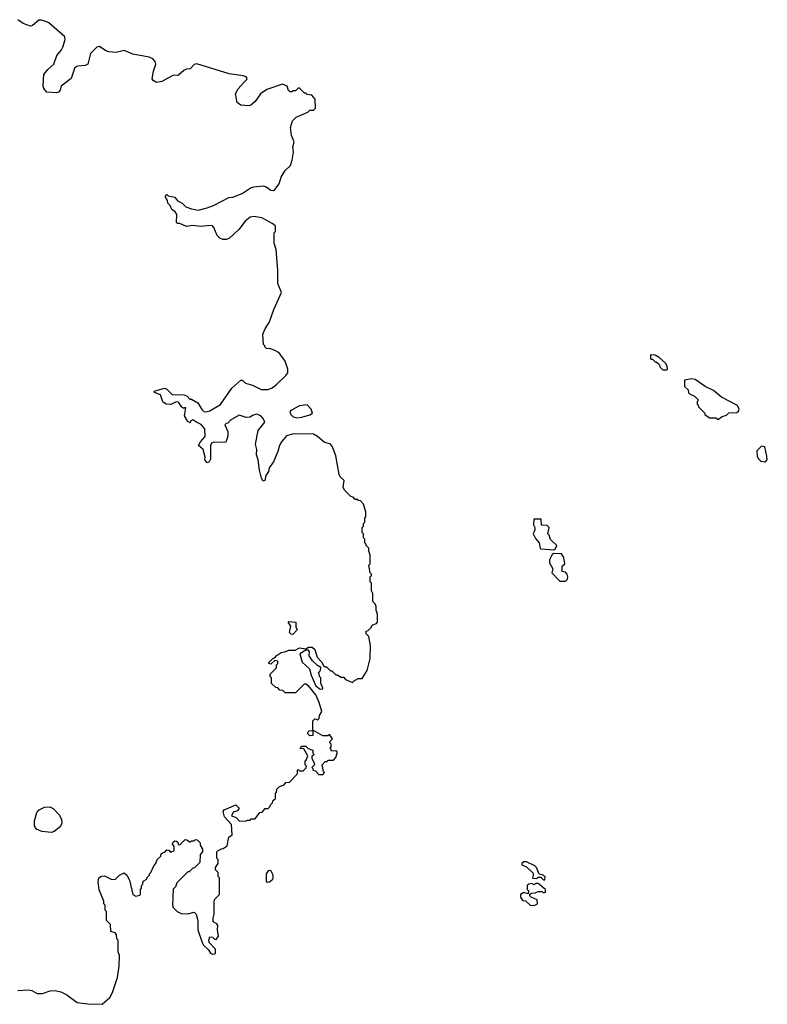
# Model space of a CAD drawing. Extents: x 2789571 to 2951634, y 860514 to 1033803.
# Tile 73 of 102: x 2863681 to 2869440, y 1023250 to 1030837. Entities that reach past the tile are written whole.
import ezdxf

# ---------------------------------------------------------------- set-up
doc = ezdxf.new("R2010")
doc.units = 0

msp = doc.modelspace()

# ---------------------------------------------------------------- linework, layer by layer
at = {"layer": '0CON05XD'}
for points in [[(2865125, 1029387.5), (2865172.5, 1029405), (2865293, 1029467), (2865321.7, 1029468.3), (2865395, 1029497.5), (2865465, 1029543.3), (2865485, 1029550), (2865555, 1029556.7), (2865578.3, 1029548.3), (2865615, 1029522.5), (2865635, 1029520), (2865645, 1029527.5), (2865678.3, 1029571.7), (2865696.1, 1029623.9), (2865725.9, 1029674.1), (2865765.7, 1029714.3), (2865778.8, 1029755), (2865788.8, 1029815), (2865783.9, 1029856.1), (2865796.2, 1029895), (2865773.3, 1029945), (2865766.7, 1030005), (2865783, 1030057), (2865810, 1030085), (2865900, 1030125), (2865915, 1030140), (2865945, 1030140), (2865960, 1030155), (2865957.5, 1030225), (2865930, 1030255), (2865895, 1030260), (2865885, 1030270), (2865875, 1030270), (2865835, 1030310), (2865825, 1030310), (2865805, 1030290), (2865785, 1030290), (2865778.3, 1030281.7), (2865765, 1030280), (2865751.7, 1030291.7), (2865740, 1030325), (2865705, 1030340), (2865585, 1030298.8), (2865536.7, 1030265), (2865493.8, 1030206.2), (2865460.7, 1030179.3), (2865445, 1030172.5), (2865385, 1030177.5), (2865355, 1030200), (2865343.3, 1030265), (2865362.5, 1030305), (2865402.3, 1030347.7), (2865429.2, 1030375), (2865432, 1030385), (2865425, 1030397.1), (2865402.5, 1030405), (2865295, 1030418.8), (2865044.3, 1030495.7), (2865025, 1030491.3), (2864995, 1030459.2), (2864965, 1030455.9), (2864945, 1030446.4), (2864905, 1030410), (2864895, 1030406), (2864865, 1030410.6), (2864775, 1030359.5), (2864734.3, 1030354.3), (2864708.6, 1030368.6), (2864702.3, 1030382.3), (2864710.9, 1030439.1), (2864728.9, 1030495), (2864725, 1030515.8), (2864705, 1030536.2), (2864677.7, 1030547.7), (2864552.4, 1030572.4), (2864485, 1030600.2), (2864425, 1030584.7), (2864368.3, 1030588.3), (2864345, 1030595.8), (2864295, 1030629.4), (2864273.8, 1030625), (2864225, 1030576), (2864206.2, 1030495), (2864185, 1030484), (2864125, 1030480), (2864105, 1030467.5), (2864076.1, 1030383.9), (2864000, 1030325), (2863992, 1030295), (2863980.8, 1030279.2), (2863965, 1030274.2), (2863888.8, 1030278.8), (2863867.3, 1030307.3), (2863862, 1030325), (2863867.5, 1030415), (2863897.3, 1030452.7), (2863943.8, 1030495), (2863967.8, 1030562.2), (2864003.3, 1030605), (2864012.5, 1030625), (2864031.5, 1030685), (2864028.6, 1030705), (2863905, 1030811.8), (2863875, 1030826.6), (2863845.6, 1030834.4), (2863827.9, 1030832.1), (2863778.8, 1030791.2), (2863765, 1030786.2), (2863707.7, 1030807.7), (2863667, 1030837)], [(2864315, 1023250), (2864375, 1023302.5), (2864395, 1023340), (2864433, 1023457), (2864447.5, 1023545), (2864450, 1023625), (2864440, 1023655), (2864440, 1023745), (2864430, 1023755), (2864427, 1023787), (2864415, 1023800), (2864381.7, 1023811.7), (2864380, 1023865), (2864350, 1023895), (2864350, 1023965), (2864340, 1023975), (2864340, 1024015), (2864330, 1024025), (2864327.5, 1024045), (2864291.7, 1024131.7), (2864284.3, 1024195), (2864290.8, 1024225), (2864311.7, 1024238.3), (2864335, 1024240), (2864385, 1024214), (2864415, 1024212.5), (2864450, 1024245), (2864485, 1024262.5), (2864506.1, 1024246.1), (2864527, 1024207), (2864553.3, 1024095), (2864576.4, 1024083.6), (2864605, 1024090), (2864610, 1024095), (2864610, 1024135), (2864620, 1024145), (2864620, 1024165), (2864630, 1024175), (2864631.7, 1024198.3), (2864660, 1024215), (2864661.7, 1024228.3), (2864680, 1024245), (2864680, 1024255), (2864690, 1024265), (2864713, 1024317), (2864730, 1024335), (2864740, 1024365), (2864768.3, 1024391.7), (2864771.7, 1024408.3), (2864781.7, 1024418.3), (2864798.3, 1024421.7), (2864815, 1024440), (2864828.3, 1024438.3), (2864845, 1024420), (2864851.7, 1024428.3), (2864865, 1024430), (2864870, 1024435), (2864870, 1024465), (2864857.5, 1024485), (2864861.7, 1024498.3), (2864875, 1024510), (2864888.3, 1024508.3), (2864898.3, 1024498.3), (2864901.7, 1024481.7), (2864915, 1024480), (2864955, 1024520), (2864968.3, 1024518.3), (2864995, 1024500), (2865005, 1024510), (2865025, 1024510), (2865035, 1024520), (2865048.3, 1024518.3), (2865070, 1024495), (2865070, 1024475), (2865090, 1024445), (2865090, 1024425), (2865070, 1024405), (2865068.3, 1024341.7), (2865028.3, 1024301.7), (2865015, 1024300), (2864985, 1024270), (2864975, 1024270), (2864940, 1024235), (2864890, 1024185), (2864880, 1024155), (2864863, 1024137), (2864857.5, 1024015), (2864863.3, 1023995), (2864894.2, 1023964.2), (2864925, 1023950), (2864975, 1023947.5), (2865025, 1023960), (2865040, 1023945), (2865052.5, 1023895), (2865053.8, 1023825), (2865086.4, 1023726.4), (2865097.5, 1023705), (2865135, 1023670), (2865150, 1023645), (2865165, 1023637.5), (2865185, 1023640), (2865190, 1023645), (2865190, 1023675), (2865140, 1023725), (2865137.5, 1023745), (2865145, 1023770), (2865165, 1023767.5), (2865181.7, 1023751.7), (2865195, 1023750), (2865212.5, 1023775), (2865203.3, 1023825), (2865207, 1023857), (2865199.3, 1023869.3), (2865170, 1023885), (2865170, 1023915), (2865180, 1023945), (2865180, 1024045), (2865185, 1024060), (2865220, 1024095), (2865220, 1024225), (2865210, 1024235), (2865210, 1024265), (2865190, 1024285), (2865190, 1024305), (2865210, 1024335), (2865210, 1024365), (2865200, 1024375), (2865200, 1024425), (2865211.7, 1024438.3), (2865228.3, 1024441.7), (2865231.7, 1024448.3), (2865248.3, 1024451.7), (2865278.3, 1024471.7), (2865293, 1024537), (2865317.5, 1024555), (2865312.5, 1024635), (2865257.5, 1024695), (2865247.5, 1024735), (2865255, 1024747.5), (2865345, 1024787.5), (2865370, 1024765), (2865370, 1024755), (2865358.3, 1024741.7), (2865325, 1024730), (2865311.7, 1024701.7), (2865348.3, 1024688.3), (2865375, 1024660), (2865425, 1024662.5), (2865435, 1024670), (2865455, 1024670), (2865465, 1024680), (2865495, 1024680), (2865531.7, 1024728.3), (2865548.3, 1024731.7), (2865571.7, 1024758.3), (2865595, 1024760), (2865608.3, 1024771.7), (2865611.7, 1024788.3), (2865628.3, 1024801.7), (2865631.7, 1024818.3), (2865650, 1024835), (2865650, 1024875), (2865660, 1024885), (2865661.7, 1024908.3), (2865681.7, 1024928.3), (2865718.3, 1024941.7), (2865731.7, 1024958.3), (2865758.3, 1024961.7), (2865820, 1025025), (2865820, 1025055), (2865825, 1025060), (2865835, 1025050), (2865865, 1025050), (2865888.3, 1025071.7), (2865890, 1025085), (2865880, 1025095), (2865880, 1025125), (2865888.3, 1025131.7), (2865900, 1025165), (2865868.3, 1025218.3), (2865841.7, 1025221.7), (2865851.7, 1025238.3), (2865885, 1025240), (2865901.7, 1025221.7), (2865938.3, 1025208.3), (2865940, 1025185), (2865950, 1025175), (2865931.7, 1025158.3), (2865930, 1025145), (2865952.5, 1025105), (2865948.3, 1025091.7), (2865930, 1025075), (2865938.3, 1025068.3), (2865940, 1025055), (2865958.3, 1025048.3), (2865985, 1025020), (2866015, 1025020), (2866030, 1025035), (2866020, 1025045), (2866010, 1025095), (2866035, 1025120), (2866048.3, 1025121.7), (2866055, 1025130), (2866098.3, 1025131.7), (2866117, 1025153), (2866127.5, 1025185), (2866127.5, 1025195), (2866115, 1025202.5), (2866081.7, 1025201.7), (2866078.3, 1025218.3), (2866070, 1025225), (2866080, 1025235), (2866080, 1025255), (2866071.7, 1025261.7), (2866070, 1025275), (2866090, 1025295), (2866068.3, 1025328.3), (2866055, 1025320), (2866015, 1025320), (2865945, 1025360), (2865940, 1025360), (2865938.3, 1025321.7), (2865915, 1025320), (2865900, 1025335), (2865901.7, 1025348.3), (2865911.7, 1025358.3), (2865940, 1025360), (2865940, 1025435), (2865955, 1025450), (2865968.3, 1025448.3), (2865975, 1025440), (2865988.3, 1025451.7), (2865990, 1025475), (2866007.5, 1025505), (2865988.8, 1025575), (2865961.2, 1025635), (2865906.7, 1025705), (2865885, 1025717.5), (2865873, 1025717), (2865805, 1025650), (2865725, 1025650), (2865708.3, 1025668.3), (2865685, 1025670), (2865668.3, 1025688.3), (2865655, 1025690), (2865621.7, 1025721.7), (2865620, 1025765), (2865610, 1025775), (2865610, 1025795), (2865658.3, 1025841.7), (2865660, 1025865), (2865670, 1025875), (2865670, 1025895), (2865645, 1025900), (2865615, 1025870), (2865600, 1025875), (2865600, 1025885), (2865630, 1025915), (2865648.3, 1025921.7), (2865657.5, 1025935), (2865695, 1025960), (2865723.8, 1025966.2), (2865755, 1025980), (2865801.7, 1025978.3), (2865835, 1025996.2), (2865885, 1025990), (2865905, 1026002.5), (2865935, 1026002.5), (2865953.6, 1025983.6), (2865972.5, 1025925), (2866005, 1025890), (2866021.7, 1025861.7), (2866035, 1025850), (2866045, 1025850), (2866075, 1025820), (2866085, 1025820), (2866115, 1025790), (2866128.3, 1025788.3), (2866155, 1025770), (2866175, 1025770), (2866191.7, 1025751.7), (2866245, 1025730), (2866261.7, 1025748.3), (2866278.3, 1025751.7), (2866285, 1025760), (2866318.3, 1025761.7), (2866357, 1025823), (2866380, 1025915), (2866382.5, 1026015), (2866370, 1026085), (2866350, 1026105), (2866350, 1026125), (2866365, 1026130), (2866390, 1026155), (2866390, 1026165), (2866400, 1026175), (2866430, 1026185), (2866437.5, 1026195), (2866437.5, 1026255), (2866427, 1026287), (2866426.4, 1026316.4), (2866420, 1026335), (2866400, 1026355), (2866400, 1026415), (2866390, 1026435), (2866390, 1026495), (2866380, 1026505), (2866380, 1026545), (2866390, 1026555), (2866390, 1026565), (2866380, 1026575), (2866370, 1026635), (2866380, 1026645), (2866381.7, 1026711.7), (2866370, 1026745), (2866370, 1026765), (2866351.7, 1026781.7), (2866348.3, 1026798.3), (2866340, 1026805), (2866340, 1026835), (2866330, 1026845), (2866330, 1026875), (2866320, 1026885), (2866320, 1026925), (2866330, 1026935), (2866330, 1026955), (2866340, 1026965), (2866340, 1026995), (2866347.5, 1027005), (2866347.5, 1027045), (2866330, 1027105), (2866305, 1027130), (2866291.7, 1027131.7), (2866285, 1027140), (2866265, 1027140), (2866248.3, 1027158.3), (2866231.7, 1027161.7), (2866183, 1027213), (2866172.5, 1027235), (2866180, 1027285), (2866150, 1027315), (2866143, 1027333), (2866116.4, 1027476.4), (2866090, 1027545), (2866075.9, 1027565.9), (2866025, 1027582), (2865975, 1027626.2), (2865945, 1027642), (2865790, 1027645), (2865735, 1027630), (2865698, 1027585), (2865681.2, 1027555), (2865670.5, 1027509.5), (2865635, 1027430), (2865602.5, 1027385), (2865597.5, 1027355), (2865577.5, 1027325), (2865570, 1027285), (2865555, 1027280), (2865543, 1027303), (2865527.5, 1027365), (2865517.5, 1027445), (2865503.6, 1027483.6), (2865507.5, 1027525), (2865497.5, 1027565), (2865518.3, 1027671.7), (2865570, 1027735), (2865557.5, 1027765), (2865537.5, 1027785), (2865505, 1027796.7), (2865475, 1027787.5), (2865457, 1027773), (2865425, 1027772.5), (2865370.7, 1027789.3), (2865305, 1027750), (2865285, 1027727.5), (2865270, 1027725), (2865260, 1027715), (2865283.3, 1027665), (2865283, 1027627), (2865271.7, 1027588.3), (2865265, 1027580), (2865175, 1027582.5), (2865157, 1027573), (2865151.2, 1027555), (2865149.3, 1027450.7), (2865139.3, 1027430.7), (2865125, 1027422.5), (2865108, 1027445), (2865108.8, 1027465), (2865093.3, 1027525), (2865057.5, 1027555), (2865074.2, 1027585), (2865108.8, 1027625), (2865106.2, 1027685), (2865077.9, 1027717.9), (2865038.6, 1027738.6), (2865015, 1027752.5), (2865000, 1027745), (2864995, 1027730), (2864975, 1027740), (2864950, 1027785), (2864960, 1027845), (2864953, 1027847), (2864945, 1027840), (2864930.7, 1027850.7), (2864905, 1027890), (2864885, 1027893.3), (2864845, 1027872.5), (2864810, 1027875), (2864783, 1027893), (2864766.4, 1027946.4), (2864720, 1027965), (2864717.5, 1027975), (2864795, 1027997.5), (2864815, 1027990), (2864855, 1027950), (2864947, 1027947), (2864970, 1027935), (2864991.7, 1027911.7), (2865005, 1027912.5), (2865054.1, 1027884.1), (2865082.6, 1027832.6), (2865098.7, 1027818.7), (2865115, 1027815.6), (2865145, 1027823.3), (2865227.7, 1027872.3), (2865315, 1027997.5), (2865385, 1028060), (2865395, 1028060), (2865420, 1028035), (2865475, 1028020), (2865541.7, 1027988.3), (2865595, 1027987.5), (2865625, 1028000), (2865660, 1028025), (2865731.2, 1028095), (2865746, 1028115), (2865747.5, 1028145), (2865726, 1028205), (2865679.3, 1028269.3), (2865641.7, 1028291.7), (2865611.7, 1028301.7), (2865583, 1028303), (2865570, 1028315), (2865570, 1028325), (2865560, 1028335), (2865552.5, 1028415), (2865572.5, 1028455), (2865605, 1028510), (2865638.8, 1028605), (2865696.7, 1028735), (2865670, 1028805), (2865670, 1028905), (2865657.5, 1029065), (2865640, 1029115), (2865640, 1029195), (2865650, 1029205), (2865650, 1029245), (2865630, 1029265), (2865545, 1029310), (2865485, 1029320), (2865455, 1029315.8), (2865416.7, 1029285), (2865369.3, 1029220.7), (2865296.4, 1029153.6), (2865275, 1029142.5), (2865245, 1029142.5), (2865223.6, 1029153.6), (2865202.5, 1029175), (2865176.1, 1029236.1), (2865165, 1029247.5), (2865145, 1029251.2), (2865075, 1029243.3), (2865015, 1029251.2), (2864965, 1029242.5), (2864915, 1029267.5), (2864895, 1029267.5), (2864887.5, 1029275), (2864891.2, 1029335), (2864877.7, 1029357.7), (2864853.6, 1029373.6), (2864840, 1029405), (2864823, 1029423), (2864820, 1029445), (2864800, 1029475), (2864815, 1029490), (2864825, 1029480), (2864875, 1029470), (2864895, 1029440), (2864933, 1029423), (2864960, 1029395), (2865005, 1029378.8), (2865055, 1029369.2), (2865125, 1029387.5)], [(2868665, 1028140), (2868670, 1028145), (2868668.3, 1028168.3), (2868655, 1028190), (2868607.5, 1028235), (2868575, 1028252.5), (2868540, 1028255), (2868540, 1028225), (2868545, 1028220), (2868555, 1028220), (2868575, 1028200), (2868585, 1028200), (2868598.3, 1028188.3), (2868608.3, 1028178.3), (2868611.7, 1028161.7), (2868635, 1028140), (2868665, 1028140)], [(2869065, 1027760), (2869091.7, 1027778.3), (2869125, 1027790), (2869143, 1027807), (2869205, 1027810), (2869218.3, 1027821.7), (2869222.5, 1027835), (2869210, 1027865), (2869087.8, 1027927.8), (2869025, 1027979.2), (2868961.4, 1028011.4), (2868885, 1028064), (2868855, 1028070), (2868801.7, 1028058.3), (2868801.7, 1028011.7), (2868830, 1027985), (2868833, 1027963), (2868840, 1027955), (2868880, 1027935), (2868910, 1027905), (2868900, 1027895), (2868900, 1027875), (2868908.3, 1027868.3), (2868910, 1027855), (2868960, 1027805), (2868960, 1027795), (2868995, 1027770), (2869045, 1027770), (2869055, 1027760), (2869065, 1027760)], [(2865815, 1027768.8), (2865855, 1027773.8), (2865915, 1027791.2), (2865936, 1027804), (2865925, 1027836.2), (2865895, 1027870), (2865835, 1027861.2), (2865770, 1027825), (2865762.5, 1027815), (2865770, 1027795), (2865786.4, 1027776.4), (2865815, 1027768.8)], [(2869425, 1027430), (2869440, 1027445), (2869437.5, 1027475), (2869420, 1027545), (2869395, 1027550), (2869360, 1027515), (2869362.5, 1027475), (2869370, 1027455), (2869390, 1027435), (2869425, 1027430)], [(2867795, 1026752.5), (2867808.3, 1026761.7), (2867817.5, 1026785), (2867770.7, 1026830.7), (2867760, 1026865), (2867750, 1026875), (2867760, 1026925), (2867745, 1026940), (2867701.7, 1026941.7), (2867698.3, 1026988.3), (2867641.7, 1026988.3), (2867640, 1026945), (2867650, 1026925), (2867650, 1026905), (2867637.5, 1026875), (2867655, 1026840), (2867682.5, 1026805), (2867690, 1026765), (2867695, 1026760), (2867795, 1026752.5)], [(2867885, 1026510), (2867900, 1026525), (2867902.5, 1026545), (2867897.5, 1026565), (2867885, 1026580), (2867860, 1026585), (2867860, 1026625), (2867880, 1026645), (2867871.7, 1026691.7), (2867855, 1026720), (2867795, 1026722.5), (2867783.3, 1026716.7), (2867762.5, 1026675), (2867763, 1026653), (2867787.5, 1026605), (2867780, 1026575), (2867841.7, 1026511.7), (2867885, 1026510)], [(2865785, 1026100), (2865771.7, 1026101.7), (2865760, 1026115), (2865770, 1026165), (2865750, 1026195), (2865755, 1026200), (2865807.5, 1026195), (2865808.3, 1026158.3), (2865817.5, 1026135), (2865785, 1026100)], [(2865995, 1025677.5), (2866015, 1025680), (2866017, 1025687), (2866000, 1025725), (2866000, 1025765), (2865990, 1025775), (2865988.3, 1025798.3), (2865980, 1025805), (2865998.3, 1025821.7), (2866000, 1025845), (2865975, 1025860), (2865936.4, 1025896.4), (2865910, 1025935), (2865912.5, 1025965), (2865905, 1025980), (2865885, 1025980), (2865838.3, 1025951.7), (2865856.4, 1025886.4), (2865914.2, 1025834.2), (2865926.7, 1025785), (2865962.5, 1025705), (2865995, 1025677.5)], [(2863925, 1024574.8), (2863852.2, 1024582.2), (2863810.1, 1024600.1), (2863794.6, 1024625), (2863795.9, 1024665), (2863812.8, 1024727.2), (2863831.7, 1024748.3), (2863871.1, 1024768.9), (2863911.9, 1024771.9), (2863938.9, 1024758.9), (2863987.7, 1024707.8), (2864003.3, 1024673.3), (2864005.4, 1024645), (2863991.9, 1024618.1), (2863947.2, 1024582.8), (2863925, 1024574.8)], [(2867725, 1024210), (2867727.5, 1024235), (2867705, 1024247.5), (2867681.7, 1024251.7), (2867662.5, 1024305), (2867648.3, 1024318.3), (2867585, 1024347.5), (2867565, 1024347.5), (2867550, 1024335), (2867550, 1024325), (2867585, 1024310), (2867635, 1024260), (2867637.5, 1024242.5), (2867631.7, 1024221.7), (2867665, 1024220), (2867675, 1024230), (2867695, 1024230), (2867715, 1024210), (2867725, 1024210)], [(2865585, 1024190), (2865605, 1024192.5), (2865630, 1024215), (2865632.5, 1024225), (2865632.5, 1024245), (2865615, 1024280), (2865595, 1024277.5), (2865580, 1024255), (2865578.3, 1024198.3), (2865585, 1024190)], [(2867645, 1024012.5), (2867670, 1024025), (2867667.5, 1024055), (2867620, 1024075), (2867610, 1024085), (2867611.7, 1024098.3), (2867623, 1024107), (2867651.7, 1024108.3), (2867675, 1024120), (2867705, 1024120), (2867715, 1024110), (2867730, 1024115), (2867730, 1024135), (2867675, 1024180), (2867655, 1024180), (2867645, 1024170), (2867625, 1024180), (2867603, 1024177), (2867590, 1024165), (2867590, 1024135), (2867600, 1024125), (2867598.3, 1024101.7), (2867565, 1024112.5), (2867537.5, 1024095), (2867537.5, 1024075), (2867555, 1024050), (2867577, 1024047), (2867613, 1024013), (2867645, 1024012.5)], [(2863665, 1023357.5), (2863745, 1023362.5), (2863775, 1023357.5), (2863815, 1023332.5), (2863855, 1023332.5), (2863915, 1023353.3), (2863955, 1023356.7), (2863996.4, 1023346.4), (2864045, 1023322.5), (2864123, 1023263), (2864205, 1023252.5), (2864315, 1023250)]]:
    msp.add_lwpolyline(points, dxfattribs=at)

doc.saveas('drawing.dxf')
